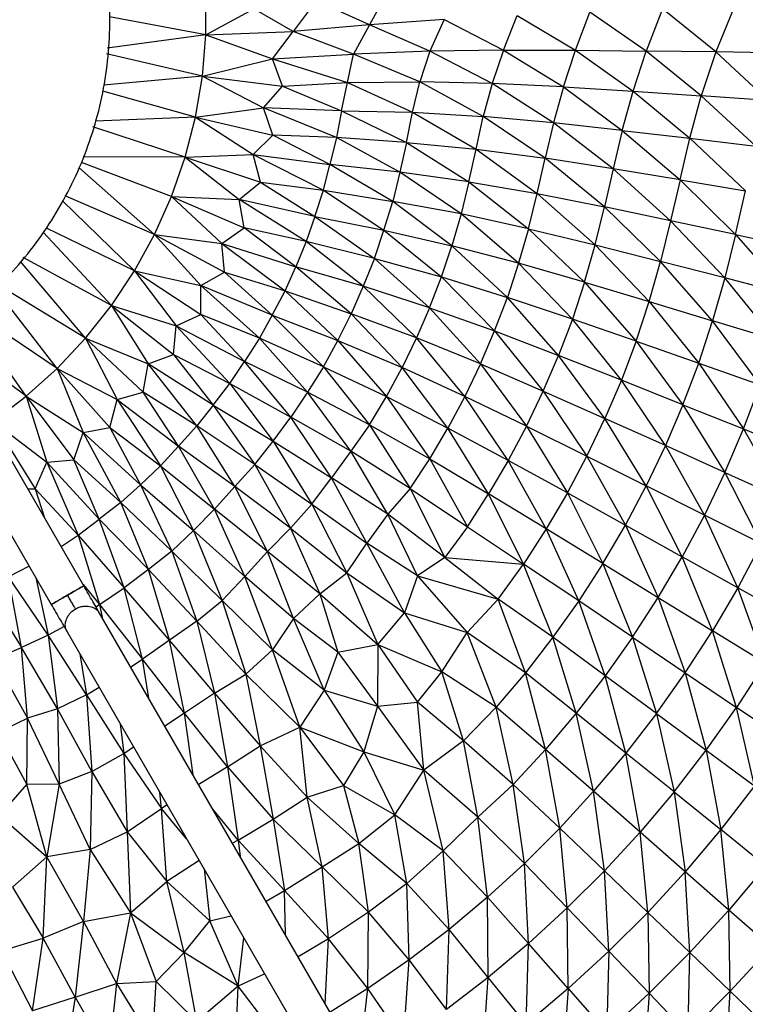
# Paper-space layout '_Superior' of a CAD drawing. Header units: millimetres. Extents: x -213 to 187, y -200 to 200.
# Tile 13 of 36: x 2 to 41, y -53 to 0. Entities that reach past the tile are written whole.
import ezdxf

# ---------------------------------------------------------------- set-up
doc = ezdxf.new("R2010")
doc.units = ezdxf.units.MM

psp = doc.layouts.new('_Superior')

# ---------------------------------------------------------------- linework, layer by layer
at = {"color": 7, "linetype": 'Continuous', "lineweight": 25}
for p, q in [((12.3, -1.106), (12.3, 1.114)), ((21.936, 1.109), (21.032, -0.576)), ((18.171, 0.704), (16.95, -0.93)), ((21.032, -0.576), (18.171, 0.704)), ((12.3, -1.106), (14.852, 0.274)), ((16.95, -0.93), (14.852, 0.274)), ((32.018, -1.938), (32.785, 0.1)), ((35.791, -1.979), (32.785, 0.1)), ((36.653, 0.271), (35.791, -1.979)), ((39.502, -2.022), (36.653, 0.271)), ((40.513, 0.445), (39.502, -2.022)), ((12.3, -1.106), (7.16, -0.152)), ((25.003, -0.294), (21.032, -0.576)), ((25.003, -0.294), (24.24, -1.982)), ((25.003, -0.294), (28.173, -1.925)), ((28.173, -1.925), (28.909, -0.077)), ((28.909, -0.077), (32.018, -1.938)), ((12.3, -1.106), (16.95, -0.93)), ((15.855, -2.39), (16.95, -0.93)), ((21.032, -0.576), (16.95, -0.93)), ((20.173, -2.142), (16.95, -0.93)), ((21.032, -0.576), (20.173, -2.142)), ((24.24, -1.982), (21.032, -0.576)), ((12.3, -1.106), (7.024, -1.834)), ((12.109, -3.317), (12.3, -1.106)), ((12.3, -1.106), (15.855, -2.39)), ((24.24, -1.982), (20.173, -2.142)), ((24.24, -1.982), (23.702, -3.617)), ((28.173, -1.925), (24.24, -1.982)), ((27.562, -3.709), (24.24, -1.982)), ((28.173, -1.925), (27.562, -3.709)), ((28.173, -1.925), (31.366, -3.896)), ((28.173, -1.925), (32.018, -1.938)), ((31.366, -3.896), (32.018, -1.938)), ((32.018, -1.938), (35.085, -4.128)), ((32.018, -1.938), (35.791, -1.979)), ((35.085, -4.128), (35.791, -1.979)), ((38.724, -4.369), (35.791, -1.979)), ((39.502, -2.022), (35.791, -1.979)), ((39.502, -2.022), (38.724, -4.369)), ((42.279, -4.621), (39.502, -2.022)), ((43.134, -2.094), (39.502, -2.022)), ((12.109, -3.317), (6.996, -2.124)), ((12.109, -3.317), (15.855, -2.39)), ((15.855, -2.39), (20.173, -2.142)), ((16.374, -3.857), (15.855, -2.39)), ((15.855, -2.39), (19.845, -3.652)), ((19.845, -3.652), (20.173, -2.142)), ((23.702, -3.617), (20.173, -2.142)), ((12.109, -3.317), (6.831, -3.796)), ((11.739, -5.506), (12.109, -3.317)), ((12.109, -3.317), (15.371, -5.015)), ((12.109, -3.317), (16.374, -3.857)), ((16.374, -3.857), (19.845, -3.652)), ((19.532, -5.171), (19.845, -3.652)), ((19.845, -3.652), (23.702, -3.617)), ((19.845, -3.652), (23.313, -5.245)), ((23.313, -5.245), (23.702, -3.617)), ((27.089, -5.468), (23.702, -3.617)), ((27.562, -3.709), (23.702, -3.617)), ((11.739, -5.506), (6.8, -4.114)), ((15.371, -5.015), (16.374, -3.857)), ((16.374, -3.857), (19.532, -5.171)), ((27.562, -3.709), (27.089, -5.468)), ((30.832, -5.81), (27.562, -3.709)), ((31.366, -3.896), (27.562, -3.709)), ((31.366, -3.896), (30.832, -5.81)), ((31.366, -3.896), (34.509, -6.214)), ((31.366, -3.896), (35.085, -4.128)), ((34.509, -6.214), (35.085, -4.128)), ((35.085, -4.128), (38.11, -6.635)), ((35.085, -4.128), (38.724, -4.369)), ((38.11, -6.635), (38.724, -4.369)), ((41.631, -7.058), (38.724, -4.369)), ((42.279, -4.621), (38.724, -4.369)), ((11.739, -5.506), (15.371, -5.015)), ((15.863, -6.471), (15.371, -5.015)), ((19.532, -5.171), (15.371, -5.015)), ((19.262, -6.592), (15.371, -5.015)), ((19.532, -5.171), (19.262, -6.592)), ((19.532, -5.171), (23.004, -6.859)), ((19.532, -5.171), (23.313, -5.245)), ((23.004, -6.859), (23.313, -5.245)), ((23.313, -5.245), (26.708, -7.221)), ((23.313, -5.245), (27.089, -5.468)), ((11.739, -5.506), (6.39, -5.733)), ((11.19, -7.655), (11.739, -5.506)), ((11.739, -5.506), (14.814, -7.501)), ((11.739, -5.506), (15.863, -6.471)), ((26.708, -7.221), (27.089, -5.468)), ((30.393, -7.706), (27.089, -5.468)), ((30.832, -5.81), (27.089, -5.468)), ((11.19, -7.655), (6.267, -6.028)), ((30.832, -5.81), (30.393, -7.706)), ((34.024, -8.267), (30.832, -5.81)), ((34.509, -6.214), (30.832, -5.81)), ((34.509, -6.214), (34.024, -8.267)), ((34.509, -6.214), (37.591, -8.853)), ((34.509, -6.214), (38.11, -6.635)), ((14.814, -7.501), (15.863, -6.471)), ((18.914, -8.042), (15.863, -6.471)), ((19.262, -6.592), (15.863, -6.471)), ((19.262, -6.592), (18.914, -8.042)), ((22.641, -8.441), (19.262, -6.592)), ((23.004, -6.859), (19.262, -6.592)), ((37.591, -8.853), (38.11, -6.635)), ((38.11, -6.635), (41.082, -9.438)), ((38.11, -6.635), (41.631, -7.058)), ((23.004, -6.859), (22.641, -8.441)), ((23.004, -6.859), (26.33, -8.961)), ((23.004, -6.859), (26.708, -7.221)), ((26.33, -8.961), (26.708, -7.221)), ((26.708, -7.221), (29.966, -9.594)), ((26.708, -7.221), (30.393, -7.706)), ((11.19, -7.655), (5.755, -7.621)), ((10.457, -9.751), (11.19, -7.655)), ((11.19, -7.655), (14.814, -7.501)), ((11.19, -7.655), (15.203, -8.986)), ((11.19, -7.655), (14.077, -9.914)), ((15.203, -8.986), (14.814, -7.501)), ((14.814, -7.501), (18.567, -9.413)), ((14.814, -7.501), (18.914, -8.042)), ((29.966, -9.594), (30.393, -7.706)), ((33.559, -10.304), (30.393, -7.706)), ((34.024, -8.267), (30.393, -7.706)), ((9.557, -11.779), (5.521, -8.206)), ((10.457, -9.751), (5.663, -7.924)), ((18.567, -9.413), (18.914, -8.042)), ((22.641, -8.441), (18.914, -8.042)), ((22.264, -10.007), (18.914, -8.042)), ((34.024, -8.267), (33.559, -10.304)), ((37.091, -11.043), (34.024, -8.267)), ((37.591, -8.853), (34.024, -8.267)), ((22.641, -8.441), (22.264, -10.007)), ((25.907, -10.68), (22.641, -8.441)), ((26.33, -8.961), (22.641, -8.441)), ((37.591, -8.853), (37.091, -11.043)), ((37.591, -8.853), (40.555, -11.782)), ((37.591, -8.853), (41.082, -9.438)), ((14.077, -9.914), (15.203, -8.986)), ((15.203, -8.986), (18.113, -10.815)), ((15.203, -8.986), (18.567, -9.413)), ((18.113, -10.815), (18.567, -9.413)), ((18.567, -9.413), (22.264, -10.007)), ((18.567, -9.413), (21.787, -11.539)), ((26.33, -8.961), (25.907, -10.68)), ((26.33, -8.961), (29.508, -11.465)), ((26.33, -8.961), (29.966, -9.594)), ((40.555, -11.782), (41.082, -9.438)), ((8.485, -13.724), (4.643, -9.977)), ((9.557, -11.779), (4.817, -9.726)), ((9.557, -11.779), (10.457, -9.751)), ((10.457, -9.751), (14.077, -9.914)), ((10.457, -9.751), (13.143, -12.253)), ((10.457, -9.751), (14.341, -11.427)), ((14.341, -11.427), (14.077, -9.914)), ((17.652, -12.146), (14.077, -9.914)), ((18.113, -10.815), (14.077, -9.914)), ((29.508, -11.465), (29.966, -9.594)), ((29.966, -9.594), (33.059, -12.324)), ((29.966, -9.594), (33.559, -10.304)), ((21.787, -11.539), (22.264, -10.007)), ((25.415, -12.375), (22.264, -10.007)), ((25.907, -10.68), (22.264, -10.007)), ((33.059, -12.324), (33.559, -10.304)), ((36.557, -13.211), (33.559, -10.304)), ((37.091, -11.043), (33.559, -10.304)), ((18.113, -10.815), (17.652, -12.146)), ((18.113, -10.815), (21.283, -13.06)), ((18.113, -10.815), (21.787, -11.539)), ((25.907, -10.68), (25.415, -12.375)), ((28.981, -13.313), (25.907, -10.68)), ((29.508, -11.465), (25.907, -10.68)), ((8.485, -13.724), (3.791, -11.434)), ((13.143, -12.253), (14.341, -11.427)), ((17.652, -12.146), (14.341, -11.427)), ((17.087, -13.502), (14.341, -11.427)), ((21.283, -13.06), (21.787, -11.539)), ((21.787, -11.539), (25.415, -12.375)), ((21.787, -11.539), (24.858, -14.045)), ((29.508, -11.465), (28.981, -13.313)), ((29.508, -11.465), (33.059, -12.324)), ((29.508, -11.465), (32.495, -14.32)), ((37.091, -11.043), (36.557, -13.211)), ((39.983, -14.097), (37.091, -11.043)), ((40.555, -11.782), (37.091, -11.043)), ((7.261, -15.572), (3.606, -11.659)), ((8.485, -13.724), (9.557, -11.779)), ((9.557, -11.779), (13.143, -12.253)), ((9.557, -11.779), (12.017, -14.506)), ((9.557, -11.779), (13.28, -13.784)), ((40.555, -11.782), (39.983, -14.097)), ((40.555, -11.782), (43.34, -14.97)), ((40.555, -11.782), (43.946, -12.511)), ((13.28, -13.784), (13.143, -12.253)), ((13.143, -12.253), (17.087, -13.502)), ((13.143, -12.253), (16.519, -14.788)), ((17.652, -12.146), (17.087, -13.502)), ((21.283, -13.06), (17.652, -12.146)), ((20.684, -14.542), (17.652, -12.146)), ((24.858, -14.045), (25.415, -12.375)), ((28.981, -13.313), (25.415, -12.375)), ((28.379, -15.134), (25.415, -12.375)), ((32.495, -14.32), (33.059, -12.324)), ((33.059, -12.324), (35.943, -15.354)), ((33.059, -12.324), (36.557, -13.211)), ((7.261, -15.572), (2.554, -13.006)), ((21.283, -13.06), (20.684, -14.542)), ((21.283, -13.06), (24.858, -14.045)), ((21.283, -13.06), (24.224, -15.688)), ((5.88, -17.312), (2.406, -13.222)), ((16.519, -14.788), (17.087, -13.502)), ((20.684, -14.542), (17.087, -13.502)), ((20.051, -16.014), (17.087, -13.502)), ((28.981, -13.313), (28.379, -15.134)), ((32.495, -14.32), (28.981, -13.313)), ((31.846, -16.29), (28.981, -13.313)), ((35.943, -15.354), (36.557, -13.211)), ((39.331, -16.385), (36.557, -13.211)), ((39.983, -14.097), (36.557, -13.211)), ((7.261, -15.572), (8.485, -13.724)), ((8.485, -13.724), (10.705, -16.655)), ((8.485, -13.724), (12.017, -16.041)), ((8.485, -13.724), (12.017, -14.506)), ((12.017, -14.506), (13.28, -13.784)), ((13.28, -13.784), (16.519, -14.788)), ((13.28, -13.784), (15.832, -16.089)), ((24.224, -15.688), (24.858, -14.045)), ((24.858, -14.045), (27.696, -16.927)), ((24.858, -14.045), (28.379, -15.134)), ((39.983, -14.097), (39.331, -16.385)), ((42.649, -17.399), (39.983, -14.097)), ((43.34, -14.97), (39.983, -14.097)), ((4.361, -18.93), (1.058, -14.661)), ((5.88, -17.312), (1.251, -14.503)), ((12.017, -16.041), (12.017, -14.506)), ((15.153, -17.318), (12.017, -14.506)), ((15.832, -16.089), (12.017, -14.506)), ((20.684, -14.542), (20.051, -16.014)), ((23.53, -17.302), (20.684, -14.542)), ((24.224, -15.688), (20.684, -14.542)), ((32.495, -14.32), (31.846, -16.29)), ((32.495, -14.32), (35.249, -17.469)), ((32.495, -14.32), (35.943, -15.354)), ((15.832, -16.089), (16.519, -14.788)), ((16.519, -14.788), (19.326, -17.438)), ((16.519, -14.788), (20.051, -16.014)), ((27.696, -16.927), (28.379, -15.134)), ((31.846, -16.29), (28.379, -15.134)), ((31.11, -18.229), (28.379, -15.134)), ((5.88, -17.312), (7.261, -15.572)), ((7.261, -15.572), (9.214, -18.684)), ((7.261, -15.572), (10.572, -18.183)), ((7.261, -15.572), (10.705, -16.655)), ((24.224, -15.688), (23.53, -17.302)), ((24.224, -15.688), (26.944, -18.689)), ((24.224, -15.688), (27.696, -16.927)), ((35.249, -17.469), (35.943, -15.354)), ((35.943, -15.354), (38.587, -18.641)), ((35.943, -15.354), (39.331, -16.385)), ((2.713, -20.415), (-0.436, -15.945)), ((4.361, -18.93), (-0.286, -15.806)), ((10.705, -16.655), (12.017, -16.041)), ((15.153, -17.318), (12.017, -16.041)), ((14.36, -18.555), (12.017, -16.041)), ((15.832, -16.089), (15.153, -17.318)), ((15.832, -16.089), (18.571, -18.845)), ((15.832, -16.089), (19.326, -17.438)), ((19.326, -17.438), (20.051, -16.014)), ((22.76, -18.885), (20.051, -16.014)), ((23.53, -17.302), (20.051, -16.014)), ((31.846, -16.29), (31.11, -18.229)), ((34.463, -19.551), (31.846, -16.29)), ((35.249, -17.469), (31.846, -16.29)), ((10.572, -18.183), (10.705, -16.655)), ((10.705, -16.655), (13.578, -19.723)), ((10.705, -16.655), (14.36, -18.555)), ((38.587, -18.641), (39.331, -16.385)), ((41.86, -19.796), (39.331, -16.385)), ((42.649, -17.399), (39.331, -16.385)), ((5.781, -30.532), (-2.018, -17.025)), ((2.713, -20.415), (-1.859, -17.013)), ((4.361, -18.93), (5.88, -17.312)), ((5.88, -17.312), (9.214, -18.684)), ((5.88, -17.312), (8.954, -20.199)), ((5.88, -17.312), (7.558, -20.586)), ((15.153, -17.318), (14.36, -18.555)), ((17.72, -20.19), (15.153, -17.318)), ((18.571, -18.845), (15.153, -17.318)), ((23.53, -17.302), (22.76, -18.885)), ((26.113, -20.417), (23.53, -17.302)), ((26.944, -18.689), (23.53, -17.302)), ((26.944, -18.689), (27.696, -16.927)), ((27.696, -16.927), (30.294, -20.135)), ((27.696, -16.927), (31.11, -18.229)), ((18.571, -18.845), (19.326, -17.438)), ((19.326, -17.438), (22.76, -18.885)), ((19.326, -17.438), (21.928, -20.431)), ((35.249, -17.469), (34.463, -19.551)), ((35.249, -17.469), (38.587, -18.641)), ((35.249, -17.469), (37.748, -20.864)), ((-3.75, -18.025), (4.049, -31.532)), ((9.214, -18.684), (10.572, -18.183)), ((10.572, -18.183), (12.685, -20.889)), ((10.572, -18.183), (13.578, -19.723)), ((30.294, -20.135), (31.11, -18.229)), ((34.463, -19.551), (31.11, -18.229)), ((33.586, -21.598), (31.11, -18.229)), ((8.954, -20.199), (9.214, -18.684)), ((12.685, -20.889), (9.214, -18.684)), ((11.811, -21.986), (9.214, -18.684)), ((13.578, -19.723), (14.36, -18.555)), ((17.72, -20.19), (14.36, -18.555)), ((16.835, -21.522), (14.36, -18.555)), ((18.571, -18.845), (17.72, -20.19)), ((18.571, -18.845), (21.02, -21.93)), ((18.571, -18.845), (21.928, -20.431)), ((21.928, -20.431), (22.76, -18.885)), ((25.212, -22.109), (22.76, -18.885)), ((26.113, -20.417), (22.76, -18.885)), ((26.944, -18.689), (26.113, -20.417)), ((26.944, -18.689), (29.401, -22.005)), ((26.944, -18.689), (30.294, -20.135)), ((37.748, -20.864), (38.587, -18.641)), ((38.587, -18.641), (41.86, -19.796)), ((38.587, -18.641), (40.971, -22.157)), ((2.713, -20.415), (4.361, -18.93)), ((4.361, -18.93), (5.754, -22.344)), ((4.361, -18.93), (7.177, -22.083)), ((4.361, -18.93), (7.558, -20.586)), ((12.685, -20.889), (13.578, -19.723)), ((13.578, -19.723), (15.889, -22.803)), ((13.578, -19.723), (16.835, -21.522)), ((34.463, -19.551), (33.586, -21.598)), ((37.748, -20.864), (34.463, -19.551)), ((36.813, -23.049), (34.463, -19.551)), ((40.971, -22.157), (41.86, -19.796)), ((0.943, -21.756), (2.713, -20.415)), ((2.713, -20.415), (5.754, -22.344)), ((2.713, -20.415), (3.804, -23.939)), ((2.713, -20.415), (5.25, -23.805)), ((7.558, -20.586), (8.954, -20.199)), ((11.811, -21.986), (8.954, -20.199)), ((10.827, -23.083), (8.954, -20.199)), ((17.72, -20.19), (16.835, -21.522)), ((21.02, -21.93), (17.72, -20.19)), ((20.032, -23.352), (17.72, -20.19)), ((21.02, -21.93), (21.928, -20.431)), ((21.928, -20.431), (24.24, -23.757)), ((21.928, -20.431), (25.212, -22.109)), ((26.113, -20.417), (25.212, -22.109)), ((29.401, -22.005), (26.113, -20.417)), ((28.428, -23.837), (26.113, -20.417)), ((29.401, -22.005), (30.294, -20.135)), ((30.294, -20.135), (33.586, -21.598)), ((30.294, -20.135), (32.624, -23.606)), ((7.177, -22.083), (7.558, -20.586)), ((7.558, -20.586), (9.87, -24.119)), ((7.558, -20.586), (10.827, -23.083)), ((12.685, -20.889), (11.811, -21.986)), ((12.685, -20.889), (14.905, -24.055)), ((12.685, -20.889), (15.889, -22.803)), ((37.748, -20.864), (36.813, -23.049)), ((37.748, -20.864), (40.971, -22.157)), ((37.748, -20.864), (39.979, -24.477)), ((15.889, -22.803), (16.835, -21.522)), ((18.998, -24.765), (16.835, -21.522)), ((20.032, -23.352), (16.835, -21.522)), ((0.943, -21.756), (3.804, -23.939)), ((0.943, -21.756), (3.179, -25.352)), ((11.811, -21.986), (10.827, -23.083)), ((14.905, -24.055), (11.811, -21.986)), ((13.841, -25.24), (11.811, -21.986)), ((21.02, -21.93), (20.032, -23.352)), ((21.02, -21.93), (23.198, -25.334)), ((21.02, -21.93), (24.24, -23.757)), ((29.401, -22.005), (28.428, -23.837)), ((29.401, -22.005), (31.583, -25.573)), ((29.401, -22.005), (32.624, -23.606)), ((32.624, -23.606), (33.586, -21.598)), ((35.791, -25.193), (33.586, -21.598)), ((36.813, -23.049), (33.586, -21.598)), ((5.25, -23.805), (5.754, -22.344)), ((5.754, -22.344), (7.177, -22.083)), ((7.764, -26.078), (5.754, -22.344)), ((8.809, -25.137), (5.754, -22.344)), ((7.177, -22.083), (9.87, -24.119)), ((7.177, -22.083), (8.809, -25.137)), ((24.24, -23.757), (25.212, -22.109)), ((28.428, -23.837), (25.212, -22.109)), ((27.375, -25.63), (25.212, -22.109)), ((39.979, -24.477), (40.971, -22.157)), ((40.971, -22.157), (43.069, -25.874)), ((40.971, -22.157), (44.114, -23.421)), ((9.87, -24.119), (10.827, -23.083)), ((12.758, -26.435), (10.827, -23.083)), ((13.841, -25.24), (10.827, -23.083)), ((14.905, -24.055), (15.889, -22.803)), ((15.889, -22.803), (17.949, -26.17)), ((15.889, -22.803), (18.998, -24.765)), ((36.813, -23.049), (35.791, -25.193)), ((39.979, -24.477), (36.813, -23.049)), ((38.892, -26.754), (36.813, -23.049)), ((20.032, -23.352), (18.998, -24.765)), ((22.004, -26.716), (20.032, -23.352)), ((23.198, -25.334), (20.032, -23.352)), ((31.583, -25.573), (32.624, -23.606)), ((32.624, -23.606), (34.677, -27.291)), ((32.624, -23.606), (35.791, -25.193)), ((3.179, -25.352), (3.804, -23.939)), ((3.804, -23.939), (5.25, -23.805)), ((3.804, -23.939), (5.479, -27.828)), ((3.804, -23.939), (6.604, -26.983)), ((6.604, -26.983), (5.25, -23.805)), ((7.764, -26.078), (5.25, -23.805)), ((8.809, -25.137), (9.87, -24.119)), ((9.87, -24.119), (12.758, -26.435)), ((9.87, -24.119), (11.64, -27.581)), ((14.905, -24.055), (13.841, -25.24)), ((14.905, -24.055), (16.809, -27.46)), ((14.905, -24.055), (17.949, -26.17)), ((23.198, -25.334), (24.24, -23.757)), ((24.24, -23.757), (26.254, -27.377)), ((24.24, -23.757), (27.375, -25.63)), ((28.428, -23.837), (27.375, -25.63)), ((31.583, -25.573), (28.428, -23.837)), ((30.45, -27.498), (28.428, -23.837)), ((39.979, -24.477), (38.892, -26.754)), ((39.979, -24.477), (43.069, -25.874)), ((39.979, -24.477), (41.921, -28.28)), ((8.809, -25.137), (7.764, -26.078)), ((8.809, -25.137), (11.64, -27.581)), ((8.809, -25.137), (10.48, -28.685)), ((17.949, -26.17), (18.998, -24.765)), ((20.875, -28.252), (18.998, -24.765)), ((22.004, -26.716), (18.998, -24.765)), ((34.677, -27.291), (35.791, -25.193)), ((38.892, -26.754), (35.791, -25.193)), ((37.709, -28.982), (35.791, -25.193)), ((2.792, -25.355), (3.179, -25.352)), ((3.179, -25.352), (5.479, -27.828)), ((3.179, -25.352), (3.687, -26.906)), ((13.841, -25.24), (12.758, -26.435)), ((16.809, -27.46), (13.841, -25.24)), ((15.577, -28.702), (13.841, -25.24)), ((23.198, -25.334), (22.004, -26.716)), ((23.198, -25.334), (25.052, -29.019)), ((23.198, -25.334), (26.254, -27.377)), ((26.254, -27.377), (27.375, -25.63)), ((30.45, -27.498), (27.375, -25.63)), ((29.233, -29.386), (27.375, -25.63)), ((31.583, -25.573), (30.45, -27.498)), ((31.583, -25.573), (34.677, -27.291)), ((31.583, -25.573), (33.475, -29.341)), ((7.764, -26.078), (6.604, -26.983)), ((9.225, -29.67), (7.764, -26.078)), ((10.48, -28.685), (7.764, -26.078)), ((16.809, -27.46), (17.949, -26.17)), ((17.949, -26.17), (20.875, -28.252)), ((17.949, -26.17), (19.819, -29.84)), ((11.64, -27.581), (12.758, -26.435)), ((15.577, -28.702), (12.758, -26.435)), ((14.371, -30.03), (12.758, -26.435)), ((22.004, -26.716), (20.875, -28.252)), ((23.58, -30.002), (22.004, -26.716)), ((25.052, -29.019), (22.004, -26.716)), ((38.892, -26.754), (37.709, -28.982)), ((40.67, -30.636), (38.892, -26.754)), ((41.921, -28.28), (38.892, -26.754)), ((5.479, -27.828), (6.604, -26.983)), ((9.225, -29.67), (6.604, -26.983)), ((7.94, -30.634), (6.604, -26.983)), ((33.475, -29.341), (34.677, -27.291)), ((34.677, -27.291), (36.432, -31.158)), ((34.677, -27.291), (37.709, -28.982)), ((4.569, -28.433), (5.479, -27.828)), ((5.479, -27.828), (7.94, -30.634)), ((5.479, -27.828), (6.616, -31.538)), ((10.48, -28.685), (11.64, -27.581)), ((11.64, -27.581), (14.371, -30.03)), ((11.64, -27.581), (13.169, -31.323)), ((16.809, -27.46), (15.577, -28.702)), ((16.809, -27.46), (18.369, -30.961)), ((16.809, -27.46), (19.819, -29.84)), ((26.254, -27.377), (25.052, -29.019)), ((26.254, -27.377), (29.233, -29.386)), ((30.45, -27.498), (29.233, -29.386)), ((33.475, -29.341), (30.45, -27.498)), ((32.186, -31.339), (30.45, -27.498)), ((19.819, -29.84), (20.875, -28.252)), ((23.58, -30.002), (20.875, -28.252)), ((22.897, -31.975), (20.875, -28.252)), ((41.921, -28.28), (40.67, -30.636)), ((10.48, -28.685), (9.225, -29.67)), ((10.48, -28.685), (13.169, -31.323)), ((10.48, -28.685), (11.808, -32.428)), ((15.577, -28.702), (14.371, -30.03)), ((16.961, -32.28), (15.577, -28.702)), ((18.369, -30.961), (15.577, -28.702)), ((25.052, -29.019), (23.58, -30.002)), ((25.052, -29.019), (27.89, -31.253)), ((25.052, -29.019), (29.233, -29.386)), ((27.89, -31.253), (29.233, -29.386)), ((30.809, -33.283), (29.233, -29.386)), ((32.186, -31.339), (29.233, -29.386)), ((33.475, -29.341), (32.186, -31.339)), ((33.475, -29.341), (36.432, -31.158)), ((33.475, -29.341), (35.058, -33.279)), ((36.432, -31.158), (37.709, -28.982)), ((40.67, -30.636), (37.709, -28.982)), ((39.319, -32.936), (37.709, -28.982)), ((2.865, -29.483), (1.771, -30.051)), ((9.225, -29.67), (7.94, -30.634)), ((10.358, -33.437), (9.225, -29.67)), ((11.808, -32.428), (9.225, -29.67)), ((18.369, -30.961), (19.819, -29.84)), ((19.819, -29.84), (21.466, -33.675)), ((19.819, -29.84), (22.897, -31.975)), ((2.465, -33.827), (1.771, -30.051)), ((3.888, -33.17), (1.771, -30.051)), ((3.221, -30.098), (3.888, -33.17)), ((5.743, -30.468), (6.616, -31.538)), ((13.169, -31.323), (14.371, -30.03)), ((16.961, -32.28), (14.371, -30.03)), ((15.855, -33.959), (14.371, -30.03)), ((23.58, -30.002), (22.897, -31.975)), ((23.58, -30.002), (26.242, -33.032)), ((23.58, -30.002), (27.89, -31.253)), ((0.516, -30.66), (2.465, -33.827)), ((6.616, -31.538), (7.94, -30.634)), ((8.908, -34.448), (7.94, -30.634)), ((10.358, -33.437), (7.94, -30.634)), ((18.369, -30.961), (16.961, -32.28)), ((18.369, -30.961), (19.326, -34.073)), ((18.369, -30.961), (21.466, -33.675)), ((40.67, -30.636), (39.319, -32.936)), ((42.131, -34.667), (40.67, -30.636)), ((43.554, -32.246), (40.67, -30.636)), ((6.431, -31.659), (6.616, -31.538)), ((6.616, -31.538), (8.908, -34.448)), ((6.616, -31.538), (6.763, -32.234)), ((11.808, -32.428), (13.169, -31.323)), ((13.169, -31.323), (15.855, -33.959)), ((13.169, -31.323), (14.421, -35.257)), ((26.242, -33.032), (27.89, -31.253)), ((29.344, -35.175), (27.89, -31.253)), ((30.809, -33.283), (27.89, -31.253)), ((32.186, -31.339), (30.809, -33.283)), ((35.058, -33.279), (32.186, -31.339)), ((33.601, -35.34), (32.186, -31.339)), ((35.058, -33.279), (36.432, -31.158)), ((36.432, -31.158), (37.873, -35.177)), ((36.432, -31.158), (39.319, -32.936)), ((59.957, -124.369), (6.627, -31.999)), ((21.466, -33.675), (22.897, -31.975)), ((22.897, -31.975), (26.242, -33.032)), ((22.897, -31.975), (24.877, -35.133)), ((11.808, -32.428), (10.358, -33.437)), ((11.808, -32.428), (12.75, -36.274)), ((11.808, -32.428), (14.421, -35.257)), ((16.961, -32.28), (15.855, -33.959)), ((18.598, -36.098), (16.961, -32.28)), ((19.326, -34.073), (16.961, -32.28)), ((4.73, -32.713), (3.888, -33.17)), ((4.895, -32.999), (58.225, -125.369)), ((24.877, -35.133), (26.242, -33.032)), ((27.776, -37.02), (26.242, -33.032)), ((29.344, -35.175), (26.242, -33.032)), ((37.873, -35.177), (39.319, -32.936)), ((42.131, -34.667), (39.319, -32.936)), ((40.609, -37.026), (39.319, -32.936)), ((3.888, -33.17), (2.465, -33.827)), ((3.888, -33.17), (4.38, -37.106)), ((5.929, -36.349), (3.888, -33.17)), ((10.358, -33.437), (8.908, -34.448)), ((11.155, -37.337), (10.358, -33.437)), ((12.75, -36.274), (10.358, -33.437)), ((30.809, -33.283), (29.344, -35.175)), ((32.056, -37.338), (30.809, -33.283)), ((33.601, -35.34), (30.809, -33.283)), ((35.058, -33.279), (33.601, -35.34)), ((35.058, -33.279), (36.329, -37.354)), ((35.058, -33.279), (37.873, -35.177)), ((1.012, -34.442), (2.465, -33.827)), ((2.782, -37.601), (2.465, -33.827)), ((4.38, -37.106), (2.465, -33.827)), ((5.566, -34.161), (5.929, -36.349)), ((14.421, -35.257), (15.855, -33.959)), ((18.598, -36.098), (15.855, -33.959)), ((17.301, -38.077), (15.855, -33.959)), ((19.326, -34.073), (18.598, -36.098)), ((19.326, -34.073), (21.466, -33.675)), ((19.326, -34.073), (21.451, -36.953)), ((21.466, -33.675), (21.451, -36.953)), ((21.466, -33.675), (24.877, -35.133)), ((21.466, -33.675), (23.587, -36.744)), ((1.012, -34.442), (2.782, -37.601)), ((8.284, -34.869), (8.908, -34.448)), ((11.155, -37.337), (8.908, -34.448)), ((9.246, -36.534), (8.908, -34.448)), ((42.131, -34.667), (40.609, -37.026)), ((23.587, -36.744), (24.877, -35.133)), ((27.776, -37.02), (24.877, -35.133)), ((26.044, -38.806), (24.877, -35.133)), ((29.344, -35.175), (27.776, -37.02)), ((30.42, -39.273), (29.344, -35.175)), ((32.056, -37.338), (29.344, -35.175)), ((36.329, -37.354), (37.873, -35.177)), ((37.873, -35.177), (40.609, -37.026)), ((37.873, -35.177), (38.987, -39.317)), ((12.75, -36.274), (14.421, -35.257)), ((14.421, -35.257), (15.195, -39.076)), ((14.421, -35.257), (17.301, -38.077)), ((33.601, -35.34), (32.056, -37.338)), ((36.329, -37.354), (33.601, -35.34)), ((34.7, -39.464), (33.601, -35.34)), ((5.929, -36.349), (6.597, -35.946)), ((12.75, -36.274), (11.155, -37.337)), ((12.75, -36.274), (13.44, -40.207)), ((12.75, -36.274), (15.195, -39.076)), ((18.598, -36.098), (17.301, -38.077)), ((18.598, -36.098), (21.451, -36.953)), ((18.598, -36.098), (20.726, -39.397)), ((5.929, -36.349), (4.38, -37.106)), ((5.929, -36.349), (6.219, -40.448)), ((5.929, -36.349), (7.909, -39.487)), ((21.451, -36.953), (23.587, -36.744)), ((23.916, -40.376), (23.587, -36.744)), ((26.044, -38.806), (23.587, -36.744)), ((4.38, -37.106), (2.782, -37.601)), ((4.38, -37.106), (4.464, -41.13)), ((6.219, -40.448), (4.38, -37.106)), ((21.451, -36.953), (20.726, -39.397)), ((21.451, -36.953), (23.916, -40.376)), ((27.776, -37.02), (26.044, -38.806)), ((28.68, -41.138), (27.776, -37.02)), ((30.42, -39.273), (27.776, -37.02)), ((38.987, -39.317), (40.609, -37.026)), ((43.264, -38.82), (40.609, -37.026)), ((41.562, -41.223), (40.609, -37.026)), ((1.207, -38.355), (2.782, -37.601)), ((2.744, -41.15), (2.782, -37.601)), ((4.464, -41.13), (2.782, -37.601)), ((11.155, -37.337), (10.112, -38.035)), ((13.44, -40.207), (11.155, -37.337)), ((11.611, -40.631), (11.155, -37.337)), ((32.056, -37.338), (30.42, -39.273)), ((32.983, -41.503), (32.056, -37.338)), ((34.7, -39.464), (32.056, -37.338)), ((36.329, -37.354), (34.7, -39.464)), ((36.329, -37.354), (37.271, -41.538)), ((36.329, -37.354), (38.987, -39.317)), ((1.207, -38.355), (2.744, -41.15)), ((7.725, -37.9), (7.909, -39.487)), ((15.195, -39.076), (17.301, -38.077)), ((17.301, -38.077), (20.726, -39.397)), ((17.698, -41.814), (17.301, -38.077)), ((17.301, -38.077), (19.635, -41.202)), ((26.044, -38.806), (23.916, -40.376)), ((26.811, -42.888), (26.044, -38.806)), ((28.68, -41.138), (26.044, -38.806)), ((7.909, -39.487), (8.44, -39.139)), ((13.44, -40.207), (15.195, -39.076)), ((15.195, -39.076), (15.882, -42.994)), ((15.195, -39.076), (17.698, -41.814)), ((20.726, -39.397), (19.635, -41.202)), ((20.726, -39.397), (23.916, -40.376)), ((20.726, -39.397), (22.367, -42.764)), ((30.42, -39.273), (28.68, -41.138)), ((31.179, -43.468), (30.42, -39.273)), ((32.983, -41.503), (30.42, -39.273)), ((37.271, -41.538), (38.987, -39.317)), ((38.987, -39.317), (39.762, -43.552)), ((38.987, -39.317), (41.562, -41.223)), ((6.219, -40.448), (7.909, -39.487)), ((7.909, -39.487), (9.923, -42.416)), ((7.909, -39.487), (8.1, -43.663)), ((34.7, -39.464), (32.983, -41.503)), ((37.271, -41.538), (34.7, -39.464)), ((35.463, -43.685), (34.7, -39.464)), ((6.219, -40.448), (4.464, -41.13)), ((6.219, -40.448), (6.124, -44.609)), ((6.219, -40.448), (8.1, -43.663)), ((13.44, -40.207), (11.911, -41.151)), ((13.44, -40.207), (14.024, -44.114)), ((13.44, -40.207), (15.882, -42.994)), ((22.367, -42.764), (23.916, -40.376)), ((24.957, -44.678), (23.916, -40.376)), ((26.811, -42.888), (23.916, -40.376)), ((1.283, -42.801), (2.744, -41.15)), ((4.464, -41.13), (2.744, -41.15)), ((3.801, -45.012), (2.744, -41.15)), ((4.464, -41.13), (3.801, -45.012)), ((6.124, -44.609), (4.464, -41.13)), ((17.698, -41.814), (19.635, -41.202)), ((19.635, -41.202), (20.463, -44.297)), ((19.635, -41.202), (22.367, -42.764)), ((28.68, -41.138), (26.811, -42.888)), ((29.29, -45.354), (28.68, -41.138)), ((31.179, -43.468), (28.68, -41.138)), ((32.983, -41.503), (31.179, -43.468)), ((33.559, -45.752), (32.983, -41.503)), ((35.463, -43.685), (32.983, -41.503)), ((41.562, -41.223), (39.762, -43.552)), ((9.923, -42.416), (9.844, -41.571)), ((15.882, -42.994), (17.698, -41.814)), ((18.491, -45.536), (17.698, -41.814)), ((17.698, -41.814), (20.463, -44.297)), ((37.271, -41.538), (35.463, -43.685)), ((37.271, -41.538), (37.87, -45.802)), ((37.271, -41.538), (39.762, -43.552)), ((8.1, -43.663), (9.923, -42.416)), ((10.222, -42.225), (9.923, -42.416)), ((10.217, -46.331), (9.923, -42.416)), ((11.268, -44.037), (9.923, -42.416)), ((14.024, -44.114), (12.666, -42.458)), ((1.283, -42.801), (3.801, -45.012)), ((14.024, -44.114), (15.882, -42.994)), ((15.882, -42.994), (16.496, -46.81)), ((15.882, -42.994), (18.491, -45.536)), ((20.463, -44.297), (22.367, -42.764)), ((24.957, -44.678), (22.367, -42.764)), ((23.015, -46.435), (22.367, -42.764)), ((26.811, -42.888), (24.957, -44.678)), ((29.29, -45.354), (26.811, -42.888)), ((27.322, -47.16), (26.811, -42.888)), ((31.179, -43.468), (29.29, -45.354)), ((33.559, -45.752), (31.179, -43.468)), ((31.575, -47.737), (31.179, -43.468)), ((39.762, -43.552), (37.87, -45.802)), ((40.197, -47.85), (39.762, -43.552)), ((42.176, -45.499), (39.762, -43.552)), ((6.124, -44.609), (8.1, -43.663)), ((8.1, -43.663), (10.217, -46.331)), ((8.1, -43.663), (8.271, -47.995)), ((14.024, -44.114), (13.714, -44.273)), ((14.024, -44.114), (16.496, -46.81)), ((14.024, -44.114), (14.13, -44.994)), ((35.463, -43.685), (33.559, -45.752)), ((37.87, -45.802), (35.463, -43.685)), ((35.875, -47.97), (35.463, -43.685)), ((6.124, -44.609), (3.801, -45.012)), ((6.124, -44.609), (5.769, -48.464)), ((6.124, -44.609), (8.271, -47.995)), ((18.491, -45.536), (20.463, -44.297)), ((20.978, -47.962), (20.463, -44.297)), ((23.015, -46.435), (20.463, -44.297)), ((24.957, -44.678), (23.015, -46.435)), ((27.322, -47.16), (24.957, -44.678)), ((25.274, -48.881), (24.957, -44.678)), ((1.977, -46.623), (3.801, -45.012)), ((3.61, -49.341), (3.801, -45.012)), ((5.769, -48.464), (3.801, -45.012)), ((11.944, -45.208), (10.217, -46.331)), ((12.198, -45.648), (12.506, -48.427)), ((16.496, -46.81), (18.491, -45.536)), ((18.831, -49.383), (18.491, -45.536)), ((20.978, -47.962), (18.491, -45.536)), ((29.29, -45.354), (27.322, -47.16)), ((29.508, -49.636), (29.29, -45.354)), ((31.575, -47.737), (29.29, -45.354)), ((42.176, -45.499), (40.197, -47.85)), ((33.559, -45.752), (31.575, -47.737)), ((35.875, -47.97), (33.559, -45.752)), ((33.796, -50.051), (33.559, -45.752)), ((37.87, -45.802), (35.875, -47.97)), ((38.114, -50.115), (37.87, -45.802)), ((40.197, -47.85), (37.87, -45.802)), ((1.977, -46.623), (3.61, -49.341)), ((8.271, -47.995), (10.217, -46.331)), ((10.217, -46.331), (12.506, -48.427)), ((11.136, -50.115), (10.217, -46.331)), ((23.015, -46.435), (20.978, -47.962)), ((25.274, -48.881), (23.015, -46.435)), ((23.145, -50.513), (23.015, -46.435)), ((15.503, -47.372), (16.496, -46.81)), ((18.831, -49.383), (16.496, -46.81)), ((16.544, -49.175), (16.496, -46.81)), ((27.322, -47.16), (25.274, -48.881)), ((27.36, -51.446), (27.322, -47.16)), ((29.508, -49.636), (27.322, -47.16)), ((31.575, -47.737), (29.508, -49.636)), ((31.625, -52.042), (31.575, -47.737)), ((33.796, -50.051), (31.575, -47.737)), ((5.769, -48.464), (8.271, -47.995)), ((8.271, -47.995), (7.524, -51.768)), ((8.271, -47.995), (11.136, -50.115)), ((8.271, -47.995), (9.641, -51.665)), ((12.506, -48.427), (13.644, -48.152)), ((20.978, -47.962), (18.831, -49.383)), ((20.929, -52.041), (20.978, -47.962)), ((23.145, -50.513), (20.978, -47.962)), ((35.875, -47.97), (33.796, -50.051)), ((35.875, -47.97), (35.939, -52.289)), ((38.114, -50.115), (35.875, -47.97)), ((40.197, -47.85), (38.114, -50.115)), ((40.273, -52.181), (40.197, -47.85)), ((42.44, -49.823), (40.197, -47.85)), ((5.769, -48.464), (3.61, -49.341)), ((5.769, -48.464), (5.315, -52.494)), ((5.769, -48.464), (7.524, -51.768)), ((11.136, -50.115), (12.506, -48.427)), ((14.024, -51.912), (12.506, -48.427)), ((25.274, -48.881), (23.145, -50.513)), ((25.136, -53.163), (25.274, -48.881)), ((27.36, -51.446), (25.274, -48.881)), ((1.386, -50.029), (3.61, -49.341)), ((3.053, -53.234), (3.61, -49.341)), ((5.315, -52.494), (3.61, -49.341)), ((14.024, -51.912), (14.325, -49.331)), ((18.831, -49.383), (17.222, -50.35)), ((18.666, -52.85), (18.831, -49.383)), ((20.929, -52.041), (18.831, -49.383)), ((29.508, -49.636), (27.36, -51.446)), ((29.378, -53.939), (29.508, -49.636)), ((31.625, -52.042), (29.508, -49.636)), ((42.44, -49.823), (40.273, -52.181)), ((1.386, -50.029), (3.053, -53.234)), ((9.641, -51.665), (11.136, -50.115)), ((14.024, -51.912), (11.136, -50.115)), ((11.815, -53.79), (11.136, -50.115)), ((33.796, -50.051), (31.625, -52.042)), ((33.796, -50.051), (33.677, -54.369)), ((33.796, -50.051), (35.939, -52.289)), ((38.114, -50.115), (35.939, -52.289)), ((38.011, -54.445), (38.114, -50.115)), ((40.273, -52.181), (38.114, -50.115)), ((23.145, -50.513), (20.929, -52.041)), ((22.84, -54.785), (23.145, -50.513)), ((25.136, -53.163), (23.145, -50.513)), ((15.439, -51.261), (14.024, -51.912)), ((27.36, -51.446), (25.136, -53.163)), ((27.047, -55.739), (27.36, -51.446)), ((29.378, -53.939), (27.36, -51.446)), ((5.315, -52.494), (7.524, -51.768)), ((7.524, -51.768), (7.104, -55.589)), ((7.524, -51.768), (9.641, -51.665)), ((7.524, -51.768), (9.458, -54.9)), ((9.458, -54.9), (9.641, -51.665)), ((11.815, -53.79), (9.641, -51.665)), ((14.024, -51.912), (11.815, -53.79)), ((13.845, -56.188), (14.024, -51.912)), ((16.229, -54.796), (14.024, -51.912)), ((20.929, -52.041), (18.925, -53.299)), ((20.5, -56.028), (20.929, -52.041)), ((22.84, -54.785), (20.929, -52.041)), ((31.625, -52.042), (29.378, -53.939)), ((31.625, -52.042), (31.324, -56.351)), ((31.625, -52.042), (33.677, -54.369)), ((5.315, -52.494), (3.053, -53.234)), ((5.315, -52.494), (4.716, -56.372)), ((5.315, -52.494), (7.104, -55.589)), ((33.677, -54.369), (35.939, -52.289)), ((35.939, -52.289), (35.65, -56.611)), ((38.011, -54.445), (35.939, -52.289)), ((40.273, -52.181), (38.011, -54.445)), ((39.998, -56.515), (40.273, -52.181)), ((42.344, -54.165), (40.273, -52.181))]:
    psp.add_line(p, q, dxfattribs=at)
for points, knots in [([(-12.825, -200.306), (-9.407, -200.256), (-2.396, -200.151), (8.362, -199.276), (19.602, -197.776), (31.298, -195.505), (42.69, -192.566), (53.704, -189.025), (64.277, -184.967), (75.002, -180.124), (85.815, -174.438), (96.638, -167.857), (107.382, -160.336), (117.947, -151.838), (128.221, -142.339), (138.081, -131.83), (147.4, -120.319), (156.042, -107.835), (163.874, -94.43), (170.766, -80.177), (176.595, -65.173), (181.252, -49.538), (184.648, -33.41), (186.713, -16.944), (187.406, -0.306), (186.713, 16.332), (184.648, 32.797), (181.252, 48.925), (176.595, 64.561), (170.766, 79.564), (163.874, 93.818), (156.042, 107.223), (147.4, 119.706), (138.081, 131.217), (128.221, 141.726), (117.947, 151.225), (107.382, 159.723), (96.638, 167.245), (85.815, 173.825), (75.002, 179.511), (64.277, 184.355), (53.704, 188.413), (42.69, 191.953), (31.298, 194.893), (19.602, 197.163), (8.362, 198.664), (-2.396, 199.539), (-9.407, 199.643), (-12.825, 199.694)], [0, 0, 0, 0, 0.016322, 0.033479, 0.05151, 0.070452, 0.090341, 0.107661, 0.125675, 0.144395, 0.163829, 0.18398, 0.204846, 0.226418, 0.248682, 0.271613, 0.29518, 0.319343, 0.344053, 0.369251, 0.394871, 0.420839, 0.447075, 0.473492, 0.5, 0.526508, 0.552925, 0.579161, 0.605129, 0.630749, 0.655947, 0.680657, 0.70482, 0.728387, 0.751318, 0.773582, 0.795154, 0.81602, 0.836171, 0.855605, 0.874325, 0.892339, 0.909659, 0.929548, 0.94849, 0.966521, 0.983678, 1, 1, 1, 1]), ([(4.915, -31.032), (5.025, -30.969), (5.195, -30.87), (5.398, -30.753), (5.537, -30.673), (5.647, -30.61), (5.752, -30.549), (5.769, -30.539), (5.781, -30.532)], [0, 0, 0, 0, 0.243352, 0.373386, 0.505405, 0.636635, 0.764394, 1, 1, 1, 1]), ([(5.781, -30.532), (5.769, -30.539), (5.752, -30.549), (5.647, -30.61), (5.537, -30.673), (5.398, -30.753), (5.195, -30.87), (5.025, -30.969), (4.915, -31.032)], [0, 0, 0, 0, 0.235606, 0.363365, 0.494595, 0.626614, 0.756648, 1, 1, 1, 1]), ([(6.627, -31.999), (6.578, -31.914), (6.479, -31.741), (6.269, -31.378), (6.032, -30.968), (5.864, -30.676), (5.781, -30.532)], [0, 0, 0, 0, 0.245973, 0.5, 0.754027, 1, 1, 1, 1]), ([(4.915, -31.032), (4.804, -31.096), (4.634, -31.194), (4.431, -31.312), (4.293, -31.392), (4.182, -31.455), (4.077, -31.516), (4.06, -31.526), (4.049, -31.532)], [0, 0, 0, 0, 0.243352, 0.373386, 0.505405, 0.636635, 0.764394, 1, 1, 1, 1]), ([(4.049, -31.532), (4.06, -31.526), (4.077, -31.516), (4.182, -31.455), (4.293, -31.392), (4.431, -31.312), (4.634, -31.194), (4.804, -31.096), (4.915, -31.032)], [0, 0, 0, 0, 0.235606, 0.363365, 0.494595, 0.626614, 0.756648, 1, 1, 1, 1]), ([(4.049, -31.532), (4.131, -31.676), (4.3, -31.968), (4.537, -32.378), (4.746, -32.741), (4.846, -32.914), (4.895, -32.999)], [0, 0, 0, 0, 0.245973, 0.5, 0.754027, 1, 1, 1, 1]), ([(5.338, -31.766), (5.313, -31.723), (5.264, -31.637), (5.159, -31.455), (5.04, -31.25), (4.956, -31.104), (4.915, -31.032)], [0, 0, 0, 0, 0.245973, 0.5, 0.754027, 1, 1, 1, 1]), ([(4.904, -32.995), (4.875, -32.942), (4.798, -32.808), (4.785, -32.539), (4.872, -32.234), (5.064, -31.955), (5.249, -31.827), (5.338, -31.766)], [0, 0, 0, 0, 0.135598, 0.348591, 0.572232, 0.793458, 1, 1, 1, 1]), ([(5.338, -31.766), (5.404, -31.732), (5.539, -31.662), (5.686, -31.635), (5.761, -31.621)], [0, 0, 0, 0, 0.485179, 1, 1, 1, 1]), ([(5.761, -31.621), (5.875, -31.616), (6.1, -31.607), (6.383, -31.731), (6.56, -31.872), (6.608, -31.98), (6.619, -32.004)], [0, 0, 0, 0, 0.315009, 0.626213, 0.916425, 1, 1, 1, 1])]:
    psp.add_open_spline(points, degree=3, knots=knots, dxfattribs=at)
psp.add_open_spline([(-12.825, -20.306), (-11.516, -20.232), (-8.898, -20.083), (-5.122, -18.894), (-1.642, -17.045), (1.408, -14.539), (3.911, -11.49), (5.772, -8.009), (6.917, -4.233), (7.304, -0.306), (6.917, 3.621), (5.772, 7.397), (3.911, 10.877), (1.408, 13.926), (-1.642, 16.433), (-5.122, 18.281), (-8.898, 19.47), (-11.516, 19.619), (-12.825, 19.694)], degree=3, dxfattribs=at)

doc.saveas('drawing.dxf')
